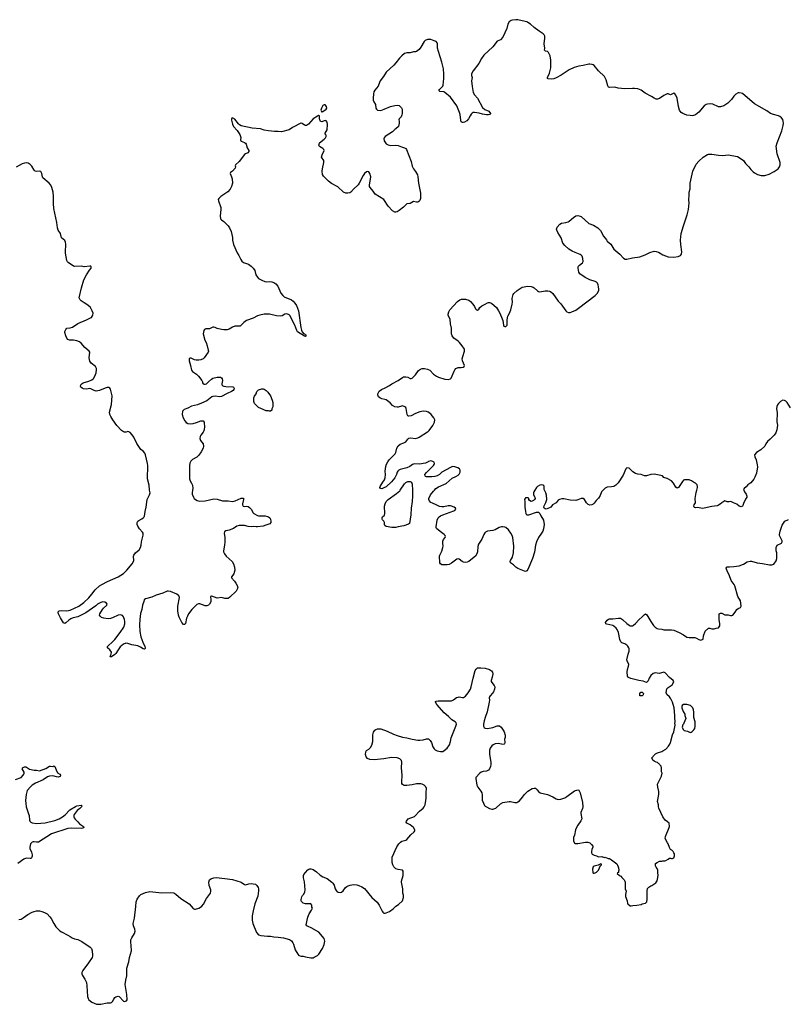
# Model space of a CAD drawing. Header units: inches. Extents: x 1793664 to 1898134, y 335751 to 468181.
# Tile 30 of 33: x 1842503 to 1856595, y 440569 to 458631. Entities that reach past the tile are written whole.
import ezdxf

# ---------------------------------------------------------------- set-up
doc = ezdxf.new("R2010")
doc.units = ezdxf.units.IN
doc.header["$MEASUREMENT"] = 0
for name, color, linetype in [('B8444', 7, 'Continuous'), ('B8445', 7, 'Continuous'), ('B8454', 7, 'Continuous'), ('B8455', 7, 'Continuous')]:
    doc.layers.add(name, color=color, linetype=linetype)

msp = doc.modelspace()

# ---------------------------------------------------------------- linework, layer by layer
at = {"layer": 'B8444', "color": 6, "elevation": 400}
for points in [[(1845676, 450000), (1845669, 449950), (1845670, 449930), (1845692, 449872), (1845707, 449850), (1845729, 449829), (1845763, 449810), (1845810, 449798), (1845910, 449806), (1846070, 449843), (1846130, 449835), (1846226, 449806), (1846330, 449804), (1846410, 449795), (1846456, 449804), (1846570, 449853), (1846610, 449851), (1846612, 449830), (1846591, 449750), (1846591, 449730), (1846605, 449710), (1846630, 449701), (1846670, 449706), (1846698, 449698), (1846724, 449684), (1846753, 449653), (1846790, 449583), (1846803, 449570), (1846870, 449534), (1846890, 449529), (1847010, 449528), (1847050, 449520), (1847070, 449510), (1847093, 449493), (1847106, 449470), (1847116, 449430), (1847114, 449410), (1847095, 449385), (1847023, 449357), (1846970, 449343), (1846866, 449326), (1846845, 449325), (1846790, 449333), (1846750, 449330), (1846695, 449335), (1846628, 449352), (1846530, 449355), (1846490, 449341), (1846430, 449299), (1846350, 449267), (1846286, 449254), (1846264, 449236), (1846256, 449210), (1846268, 449132), (1846268, 449052), (1846262, 448990), (1846245, 448890), (1846245, 448870), (1846261, 448830), (1846292, 448790), (1846402, 448690), (1846430, 448648), (1846446, 448590), (1846451, 448530), (1846432, 448468), (1846390, 448410), (1846390, 448390), (1846449, 448329), (1846473, 448293), (1846498, 448250), (1846507, 448210), (1846492, 448170), (1846476, 448150), (1846364, 448036), (1846330, 448015), (1846310, 448011), (1846270, 448015), (1846210, 448030), (1846130, 448022), (1846077, 448037), (1846030, 448059), (1846022, 448058), (1846008, 448050), (1846015, 447990), (1846010, 447950), (1845990, 447910), (1845969, 447890), (1845941, 447879), (1845910, 447878), (1845810, 447916), (1845786, 447914), (1845758, 447902), (1845663, 447810), (1845600, 447730), (1845581, 447690), (1845568, 447650), (1845550, 447553), (1845530, 447534), (1845510, 447537), (1845480, 447570), (1845432, 447670), (1845421, 447710), (1845408, 447790), (1845408, 447870), (1845437, 448030), (1845432, 448050), (1845423, 448063), (1845390, 448090), (1845270, 448143), (1845230, 448150), (1845212, 448148), (1845130, 448110), (1845010, 448074), (1844930, 448035), (1844810, 448006), (1844790, 447989), (1844780, 447960), (1844760, 447890), (1844747, 447810), (1844724, 447736), (1844706, 447630), (1844702, 447530), (1844712, 447410), (1844730, 447310), (1844765, 447210), (1844802, 447130), (1844807, 447110), (1844805, 447095), (1844794, 447086), (1844770, 447089), (1844719, 447119), (1844670, 447142), (1844564, 447164), (1844490, 447187), (1844450, 447191), (1844410, 447173), (1844350, 447124), (1844309, 447071), (1844270, 447006), (1844250, 446984), (1844190, 446945), (1844170, 446942), (1844162, 446950), (1844169, 446970), (1844184, 446990), (1844186, 447030), (1844157, 447070), (1844115, 447110), (1844118, 447130), (1844131, 447150), (1844201, 447210), (1844250, 447263), (1844351, 447390), (1844414, 447486), (1844435, 447550), (1844434, 447594), (1844429, 447630), (1844418, 447658), (1844410, 447676), (1844390, 447699), (1844370, 447709), (1844350, 447713), (1844313, 447707), (1844210, 447661), (1844170, 447648), (1844130, 447642), (1844050, 447650), (1844006, 447666), (1843978, 447690), (1843970, 447706), (1843975, 447730), (1844021, 447810), (1844043, 447837), (1844102, 447890), (1844109, 447910), (1844098, 447930), (1844065, 447944), (1844030, 447950), (1843990, 447942), (1843931, 447910), (1843899, 447881), (1843718, 447750), (1843570, 447675), (1843484, 447656), (1843440, 447640), (1843403, 447617), (1843350, 447566), (1843330, 447557), (1843310, 447569), (1843250, 447658), (1843217, 447730), (1843211, 447750), (1843212, 447770), (1843230, 447788), (1843265, 447795), (1843368, 447788), (1843430, 447797), (1843587, 447873), (1843678, 447942), (1843770, 448026), (1843830, 448090), (1843890, 448170), (1843970, 448244), (1844010, 448271), (1844115, 448325), (1844310, 448408), (1844410, 448473), (1844473, 448530), (1844570, 448650), (1844591, 448689), (1844596, 448710), (1844590, 448790), (1844597, 448810), (1844628, 448850), (1844697, 448903), (1844724, 448950), (1844733, 448990), (1844739, 449050), (1844770, 449178), (1844770, 449210), (1844760, 449230), (1844704, 449290), (1844670, 449341), (1844660, 449370), (1844662, 449410), (1844674, 449430), (1844690, 449445), (1844746, 449474), (1844770, 449492), (1844786, 449510), (1844794, 449526), (1844805, 449610), (1844826, 449690), (1844843, 449830), (1844885, 449915), (1844896, 449950), (1844889, 450000)], [(1849714, 450000), (1849717, 449890), (1849710, 449790), (1849692, 449670), (1849685, 449550), (1849658, 449390), (1849643, 449377), (1849554, 449346), (1849450, 449327), (1849410, 449318), (1849336, 449316), (1849230, 449335), (1849208, 449350), (1849198, 449370), (1849198, 449410), (1849188, 449430), (1849166, 449454), (1849158, 449470), (1849158, 449490), (1849166, 449510), (1849198, 449542), (1849209, 449571), (1849203, 449710), (1849210, 449750), (1849232, 449790), (1849267, 449830), (1849421, 449939), (1849481, 449990), (1849488, 450000)], [(1842490, 442124), (1842530, 442131), (1842570, 442154), (1842650, 442216), (1842730, 442258), (1842770, 442273), (1842810, 442281), (1842870, 442281), (1842910, 442274), (1842956, 442256), (1843008, 442228), (1843056, 442176), (1843082, 442142), (1843130, 442050), (1843170, 441990), (1843239, 441919), (1843270, 441898), (1843390, 441840), (1843430, 441810), (1843467, 441790), (1843510, 441772), (1843570, 441755), (1843643, 441723), (1843800, 441620), (1843821, 441590), (1843832, 441552), (1843842, 441470), (1843840, 441450), (1843831, 441429), (1843766, 441330), (1843661, 441190), (1843644, 441150), (1843644, 441130), (1843658, 441098), (1843700, 441030), (1843728, 440968), (1843738, 440910), (1843749, 440710), (1843758, 440678), (1843774, 440654), (1843830, 440609), (1843912, 440572), (1843991, 440569), (1844110, 440599), (1844170, 440597), (1844190, 440603), (1844210, 440623), (1844230, 440663), (1844250, 440691), (1844270, 440707), (1844310, 440716), (1844331, 440711), (1844410, 440626), (1844430, 440621), (1844466, 440630), (1844478, 440650), (1844473, 440750), (1844439, 440930), (1844450, 441010), (1844468, 441090), (1844473, 441230), (1844504, 441350), (1844517, 441430), (1844553, 441550), (1844552, 441648), (1844542, 441710), (1844545, 441750), (1844562, 441790), (1844612, 441868), (1844622, 441910), (1844616, 441950), (1844591, 442011), (1844587, 442050), (1844609, 442151), (1844637, 442363), (1844643, 442450), (1844660, 442500), (1844700, 442560), (1844730, 442584), (1844810, 442623), (1844890, 442641), (1845110, 442614), (1845270, 442618), (1845332, 442612), (1845372, 442592), (1845464, 442510), (1845612, 442410), (1845690, 442325), (1845710, 442314), (1845730, 442312), (1845790, 442330), (1845825, 442350), (1845850, 442370), (1845875, 442405), (1845934, 442510), (1846004, 442610), (1846015, 442645), (1846014, 442670), (1845982, 442750), (1845976, 442810), (1845990, 442850), (1846010, 442869), (1846030, 442879), (1846070, 442890), (1846110, 442893), (1846270, 442878), (1846410, 442856), (1846567, 442810), (1846630, 442766), (1846650, 442759), (1846710, 442778), (1846750, 442783), (1846790, 442782), (1846831, 442771), (1846858, 442750), (1846879, 442710), (1846888, 442688), (1846890, 442650), (1846875, 442550), (1846823, 442410), (1846790, 442282), (1846774, 442190), (1846770, 442110), (1846784, 442050), (1846850, 441887), (1846890, 441846), (1846930, 441831), (1847050, 441819), (1847110, 441822), (1847168, 441808), (1847250, 441801), (1847346, 441786), (1847456, 441756), (1847492, 441732), (1847518, 441698), (1847530, 441670), (1847558, 441570), (1847610, 441487), (1847630, 441463), (1847670, 441451), (1847710, 441451), (1847750, 441437), (1847850, 441421), (1847890, 441424), (1847910, 441431), (1847970, 441467), (1847993, 441490), (1848064, 441590), (1848094, 441666), (1848103, 441730), (1848101, 441750), (1848090, 441775), (1847992, 441892), (1847854, 441974), (1847796, 441996), (1847775, 442010), (1847765, 442030), (1847793, 442170), (1847817, 442230), (1847863, 442297), (1847878, 442330), (1847868, 442352), (1847868, 442390), (1847846, 442410), (1847750, 442413), (1847707, 442427), (1847677, 442457), (1847669, 442470), (1847669, 442490), (1847682, 442538), (1847696, 442564), (1847718, 442590), (1847738, 442630), (1847745, 442670), (1847730, 442818), (1847713, 442890), (1847714, 442930), (1847722, 442950), (1847750, 442990), (1847790, 443037), (1847810, 443050), (1847830, 443055), (1847850, 443054), (1847890, 443039), (1847950, 443000), (1848021, 442941), (1848071, 442910), (1848150, 442874), (1848232, 442812), (1848253, 442790), (1848276, 442756), (1848295, 442690), (1848310, 442657), (1848330, 442635), (1848350, 442625), (1848390, 442621), (1848412, 442628), (1848439, 442650), (1848485, 442710), (1848508, 442730), (1848535, 442745), (1848570, 442756), (1848630, 442765), (1848690, 442760), (1848729, 442749), (1848785, 442725), (1848832, 442692), (1848968, 442530), (1849065, 442445), (1849102, 442390), (1849156, 442276), (1849170, 442257), (1849190, 442243), (1849210, 442241), (1849230, 442246), (1849290, 442271), (1849358, 442322), (1849410, 442368), (1849458, 442402), (1849529, 442470), (1849548, 442530), (1849547, 442570), (1849536, 442610), (1849536, 442690), (1849512, 442810), (1849512, 442830), (1849541, 442930), (1849544, 443010), (1849530, 443029), (1849450, 443041), (1849410, 443055), (1849372, 443090), (1849352, 443130), (1849342, 443170), (1849338, 443230), (1849341, 443270), (1849425, 443455), (1849465, 443515), (1849496, 443544), (1849521, 443559), (1849590, 443580), (1849608, 443592), (1849683, 443677), (1849742, 443730), (1849755, 443750), (1849755, 443770), (1849734, 443810), (1849670, 443864), (1849650, 443876), (1849609, 443890), (1849599, 443910), (1849604, 443930), (1849634, 443970), (1849750, 444016), (1849841, 444110), (1849910, 444168), (1849929, 444191), (1849946, 444230), (1849960, 444310), (1849965, 444350), (1849963, 444457), (1849970, 444530), (1849957, 444557), (1849930, 444587), (1849890, 444610), (1849870, 444613), (1849790, 444612), (1849710, 444596), (1849610, 444582), (1849564, 444584), (1849548, 444588), (1849530, 444601), (1849521, 444621), (1849518, 444650), (1849524, 444770), (1849513, 444910), (1849519, 445010), (1849510, 445042), (1849481, 445070), (1849430, 445090), (1849330, 445096), (1849189, 445071), (1849010, 445056), (1848930, 445061), (1848890, 445079), (1848862, 445110), (1848851, 445150), (1848858, 445202), (1848872, 445228), (1848910, 445250), (1848942, 445278), (1848970, 445322), (1848986, 445390), (1848985, 445510), (1849001, 445559), (1849025, 445595), (1849040, 445610), (1849070, 445624), (1849090, 445625), (1849130, 445620), (1849250, 445582), (1849364, 445524), (1849430, 445500), (1849530, 445472), (1849610, 445459), (1849710, 445432), (1849810, 445416), (1849850, 445415), (1849910, 445423), (1849970, 445439), (1850000, 445439)], [(1842429, 444690), (1842528, 444732), (1842567, 444770), (1842579, 444790), (1842585, 444810), (1842585, 444830), (1842548, 444890), (1842560, 444910), (1842570, 444916), (1842590, 444923), (1842617, 444923), (1842630, 444920), (1842684, 444884), (1842770, 444864), (1842810, 444863), (1842870, 444852), (1842985, 444895), (1843050, 444935), (1843070, 444940), (1843110, 444931), (1843130, 444944), (1843150, 444933), (1843171, 444870), (1843197, 444817), (1843240, 444790), (1843253, 444770), (1843244, 444750), (1843210, 444737), (1843179, 444739), (1843110, 444758), (1843050, 444753), (1843017, 444743), (1842936, 444684), (1842796, 444624), (1842730, 444586), (1842699, 444561), (1842642, 444490), (1842621, 444419), (1842613, 444310), (1842617, 444250), (1842625, 444190), (1842666, 444066), (1842675, 444030), (1842686, 443946), (1842690, 443930), (1842699, 443919), (1842709, 443909), (1842730, 443901), (1842810, 443887), (1842970, 443899), (1843150, 443940), (1843230, 443973), (1843290, 444007), (1843337, 444043), (1843426, 444134), (1843530, 444200), (1843550, 444210), (1843630, 444222), (1843645, 444210), (1843636, 444190), (1843610, 444160), (1843558, 444122), (1843538, 444102), (1843504, 444050), (1843496, 444030), (1843495, 444010), (1843502, 443990), (1843523, 443963), (1843570, 443919), (1843602, 443882), (1843673, 443830), (1843681, 443810), (1843661, 443799), (1843630, 443795), (1843457, 443803), (1843390, 443797), (1843090, 443694), (1842850, 443543), (1842810, 443541), (1842768, 443552), (1842750, 443552), (1842730, 443544), (1842704, 443510), (1842688, 443450), (1842689, 443429), (1842718, 443358), (1842730, 443310), (1842732, 443288), (1842722, 443258), (1842710, 443246), (1842697, 443243), (1842630, 443248), (1842590, 443238), (1842577, 443230), (1842469, 443151)]]:
    msp.add_lwpolyline(points, dxfattribs=at)
at = {"layer": 'B8445', "color": 6, "elevation": 400}
for points in [[(1850000, 458268), (1849990, 458268), (1849949, 458251), (1849929, 458230), (1849870, 458124), (1849836, 458084), (1849790, 458050), (1849770, 458042), (1849730, 458040), (1849670, 458023), (1849610, 458025), (1849570, 458008), (1849517, 457970), (1849473, 457927), (1849410, 457841), (1849370, 457796), (1849231, 457669), (1849183, 457590), (1849120, 457510), (1849089, 457430), (1849085, 457410), (1849020, 457340), (1849007, 457310), (1848998, 457270), (1848990, 457190), (1848995, 457155), (1849006, 457126), (1849038, 457078), (1849044, 457010), (1849051, 456990), (1849071, 456970), (1849132, 456968), (1849193, 456987), (1849310, 457036), (1849390, 457057), (1849430, 457062), (1849470, 457054), (1849490, 457041), (1849514, 457014), (1849523, 456990), (1849523, 456910), (1849517, 456883), (1849505, 456850), (1849472, 456810), (1849465, 456795), (1849471, 456770), (1849471, 456730), (1849458, 456670), (1849411, 456629), (1849390, 456618), (1849350, 456575), (1849211, 456489), (1849195, 456465), (1849191, 456450), (1849195, 456410), (1849230, 456354), (1849270, 456333), (1849310, 456324), (1849408, 456328), (1849450, 456322), (1849510, 456299), (1849570, 456283), (1849590, 456270), (1849607, 456250), (1849689, 456030), (1849707, 455947), (1849734, 455894), (1849769, 455849), (1849807, 455787), (1849815, 455750), (1849826, 455630), (1849862, 455450), (1849860, 455350), (1849847, 455313), (1849830, 455293), (1849810, 455286), (1849790, 455285), (1849730, 455293), (1849670, 455258), (1849610, 455253), (1849550, 455190), (1849468, 455130), (1849430, 455108), (1849410, 455102), (1849390, 455103), (1849350, 455122), (1849270, 455210), (1849190, 455330), (1849030, 455430), (1848990, 455486), (1848936, 455550), (1848927, 455570), (1848922, 455602), (1848940, 455670), (1848947, 455750), (1848932, 455812), (1848910, 455840), (1848890, 455844), (1848870, 455837), (1848835, 455810), (1848806, 455770), (1848738, 455630), (1848718, 455602), (1848630, 455524), (1848582, 455470), (1848563, 455457), (1848530, 455447), (1848490, 455449), (1848448, 455468), (1848342, 455562), (1848228, 455628), (1848172, 455670), (1848080, 455760), (1848064, 455790), (1848058, 455850), (1848064, 455896), (1848089, 456009), (1848089, 456030), (1848086, 456050), (1848041, 456110), (1848053, 456150), (1848092, 456232), (1848089, 456250), (1848069, 456270), (1848007, 456307), (1847996, 456330), (1847999, 456350), (1848009, 456370), (1848090, 456439), (1848115, 456465), (1848130, 456490), (1848129, 456510), (1848112, 456530), (1848110, 456550), (1848150, 456610), (1848156, 456710), (1848150, 456750), (1848130, 456774), (1848110, 456781), (1848090, 456777), (1848050, 456759), (1848026, 456766), (1848009, 456810), (1848006, 456870), (1847990, 456874), (1847970, 456864), (1847889, 456811), (1847803, 456717), (1847770, 456693), (1847750, 456689), (1847730, 456697), (1847690, 456726), (1847672, 456732), (1847662, 456730), (1847510, 456651), (1847450, 456608), (1847310, 456576), (1847250, 456581), (1847183, 456577), (1847070, 456591), (1846990, 456605), (1846927, 456627), (1846770, 456640), (1846570, 456684), (1846540, 456700), (1846519, 456719), (1846450, 456804), (1846410, 456829), (1846398, 456822), (1846391, 456809), (1846391, 456789), (1846410, 456716), (1846431, 456670), (1846498, 456598), (1846543, 456523), (1846562, 456470), (1846556, 456430), (1846560, 456410), (1846570, 456401), (1846630, 456378), (1846650, 456364), (1846659, 456350), (1846679, 456279), (1846709, 456230), (1846708, 456210), (1846693, 456190), (1846650, 456173), (1846630, 456155), (1846530, 456028), (1846463, 455970), (1846457, 455950), (1846468, 455930), (1846461, 455910), (1846410, 455851), (1846372, 455828), (1846366, 455810), (1846391, 455751), (1846403, 455710), (1846407, 455630), (1846392, 455568), (1846370, 455521), (1846327, 455473), (1846198, 455390), (1846159, 455350), (1846149, 455331), (1846150, 455310), (1846194, 455186), (1846195, 455150), (1846183, 455030), (1846190, 454978), (1846210, 454957), (1846252, 454932), (1846330, 454848), (1846356, 454810), (1846384, 454744), (1846399, 454690), (1846407, 454633), (1846407, 454587), (1846431, 454510), (1846496, 454356), (1846526, 454306), (1846562, 454230), (1846581, 454201), (1846614, 454174), (1846705, 454145), (1846752, 454112), (1846790, 454070), (1846818, 454030), (1846839, 453950), (1846866, 453906), (1846890, 453885), (1846950, 453850), (1847001, 453830), (1847030, 453823), (1847090, 453826), (1847130, 453823), (1847168, 453808), (1847206, 453786), (1847240, 453740), (1847297, 453617), (1847333, 453570), (1847359, 453550), (1847495, 453490), (1847522, 453470), (1847556, 453430), (1847582, 453390), (1847619, 453290), (1847663, 452983), (1847674, 452934), (1847687, 452907), (1847716, 452876), (1847730, 452871), (1847751, 452850), (1847762, 452830), (1847750, 452818), (1847730, 452824), (1847606, 452906), (1847588, 452930), (1847553, 453030), (1847522, 453082), (1847470, 453198), (1847450, 453219), (1847410, 453233), (1847370, 453230), (1847319, 453201), (1847286, 453194), (1847219, 453199), (1847092, 453228), (1846990, 453227), (1846910, 453213), (1846870, 453198), (1846787, 453153), (1846668, 453110), (1846621, 453079), (1846550, 453012), (1846530, 453006), (1846471, 453011), (1846450, 453008), (1846410, 452992), (1846350, 452954), (1846310, 452942), (1846250, 452940), (1846210, 452946), (1846130, 452966), (1846090, 452987), (1846070, 452991), (1846050, 452988), (1845990, 452963), (1845921, 452959), (1845895, 452950), (1845883, 452930), (1845874, 452870), (1845902, 452750), (1845925, 452710), (1845946, 452650), (1845966, 452570), (1845967, 452550), (1845961, 452530), (1845891, 452429), (1845870, 452409), (1845830, 452390), (1845790, 452383), (1845745, 452385), (1845714, 452394), (1845650, 452422), (1845636, 452424), (1845630, 452424), (1845614, 452410), (1845616, 452370), (1845641, 452290), (1845659, 452199), (1845678, 452178), (1845750, 452130), (1845788, 452090), (1845847, 452010), (1845859, 451990), (1845861, 451970), (1845872, 451950), (1845890, 451943), (1845910, 451945), (1845930, 451954), (1845970, 451985), (1846022, 452038), (1846050, 452055), (1846130, 452075), (1846190, 452073), (1846210, 452062), (1846223, 452043), (1846224, 452010), (1846212, 451950), (1846217, 451930), (1846230, 451916), (1846250, 451906), (1846290, 451900), (1846414, 451894), (1846427, 451887), (1846436, 451876), (1846439, 451870), (1846436, 451850), (1846420, 451830), (1846392, 451810), (1846310, 451776), (1846210, 451720), (1846170, 451712), (1846090, 451725), (1846050, 451719), (1846029, 451710), (1845938, 451642), (1845844, 451596), (1845770, 451567), (1845660, 451540), (1845590, 451504), (1845522, 451478), (1845508, 451470), (1845494, 451450), (1845489, 451390), (1845505, 451330), (1845533, 451273), (1845562, 451242), (1845590, 451226), (1845630, 451220), (1845690, 451226), (1845750, 451240), (1845830, 451270), (1845850, 451274), (1845874, 451270), (1845888, 451250), (1845892, 451232), (1845894, 451170), (1845890, 451110), (1845885, 451090), (1845874, 451066), (1845828, 451010), (1845816, 450984), (1845811, 450950), (1845814, 450930), (1845824, 450910), (1845871, 450850), (1845879, 450810), (1845871, 450770), (1845836, 450704), (1845795, 450645), (1845753, 450607), (1845677, 450563), (1845645, 450535), (1845627, 450493), (1845619, 450450), (1845619, 450210), (1845630, 450171), (1845660, 450130), (1845676, 450090), (1845681, 450030), (1845676, 450000)], [(1844889, 450000), (1844878, 450090), (1844851, 450210), (1844854, 450450), (1844850, 450490), (1844812, 450650), (1844799, 450679), (1844776, 450710), (1844728, 450748), (1844701, 450781), (1844655, 450855), (1844600, 450970), (1844570, 451016), (1844530, 451057), (1844510, 451070), (1844490, 451074), (1844456, 451064), (1844430, 451062), (1844410, 451068), (1844370, 451095), (1844285, 451185), (1844212, 451290), (1844178, 451350), (1844160, 451390), (1844155, 451430), (1844188, 451570), (1844199, 451730), (1844171, 451851), (1844160, 451870), (1844141, 451881), (1844110, 451882), (1844070, 451871), (1843970, 451830), (1843910, 451819), (1843868, 451828), (1843810, 451859), (1843790, 451863), (1843730, 451853), (1843677, 451857), (1843649, 451869), (1843625, 451890), (1843619, 451910), (1843624, 451930), (1843650, 451958), (1843670, 451970), (1843770, 451999), (1843830, 452026), (1843859, 452050), (1843883, 452090), (1843907, 452150), (1843916, 452210), (1843912, 452232), (1843893, 452270), (1843813, 452330), (1843789, 452369), (1843780, 452430), (1843792, 452530), (1843781, 452550), (1843697, 452617), (1843630, 452695), (1843600, 452720), (1843550, 452738), (1843490, 452750), (1843415, 452755), (1843387, 452767), (1843368, 452788), (1843349, 452829), (1843333, 452890), (1843333, 452910), (1843348, 452950), (1843369, 452971), (1843430, 452981), (1843470, 452993), (1843570, 453059), (1843730, 453123), (1843801, 453159), (1843819, 453170), (1843842, 453198), (1843848, 453212), (1843850, 453250), (1843836, 453290), (1843801, 453350), (1843755, 453395), (1843690, 453438), (1843631, 453471), (1843611, 453491), (1843598, 453530), (1843641, 453710), (1843684, 453856), (1843727, 453953), (1843782, 454038), (1843813, 454070), (1843816, 454096), (1843809, 454109), (1843789, 454109), (1843690, 454096), (1843647, 454107), (1843510, 454103), (1843490, 454110), (1843394, 454174), (1843381, 454190), (1843370, 454215), (1843342, 454350), (1843342, 454410), (1843352, 454472), (1843352, 454512), (1843346, 454550), (1843330, 454579), (1843274, 454630), (1843250, 454710), (1843211, 454771), (1843196, 454810), (1843188, 454910), (1843131, 455170), (1843122, 455258), (1843126, 455390), (1843115, 455470), (1843092, 455552), (1843073, 455593), (1843047, 455630), (1842927, 455730), (1842920, 455750), (1842911, 455811), (1842890, 455849), (1842870, 455853), (1842810, 455844), (1842790, 455852), (1842770, 455869), (1842724, 455944), (1842695, 455975), (1842657, 455997), (1842630, 456003), (1842590, 455998), (1842550, 455985), (1842437, 455923)], [(1850000, 451434), (1849970, 451446), (1849910, 451449), (1849850, 451438), (1849770, 451408), (1849690, 451367), (1849650, 451357), (1849641, 451361), (1849630, 451367), (1849619, 451390), (1849597, 451497), (1849590, 451515), (1849576, 451530), (1849530, 451545), (1849510, 451543), (1849450, 451521), (1849430, 451521), (1849390, 451532), (1849350, 451556), (1849304, 451604), (1849230, 451656), (1849205, 451665), (1849150, 451674), (1849112, 451692), (1849093, 451710), (1849081, 451730), (1849077, 451750), (1849080, 451770), (1849088, 451792), (1849103, 451817), (1849145, 451850), (1849210, 451877), (1849290, 451922), (1849333, 451950), (1849450, 452014), (1849530, 452069), (1849550, 452077), (1849590, 452081), (1849630, 452076), (1849672, 452052), (1849690, 452049), (1849710, 452058), (1849770, 452118), (1849826, 452194), (1849861, 452219), (1849890, 452230), (1849935, 452235), (1849990, 452223), (1850000, 452217)], [(1850000, 450522), (1849950, 450498), (1849910, 450488), (1849850, 450480), (1849750, 450485), (1849713, 450470), (1849665, 450435), (1849610, 450409), (1849490, 450382), (1849464, 450370), (1849443, 450350), (1849432, 450330), (1849419, 450290), (1849391, 450229), (1849330, 450155), (1849230, 450061), (1849190, 450041), (1849150, 450028), (1849125, 450030), (1849115, 450050), (1849119, 450070), (1849169, 450150), (1849199, 450190), (1849213, 450227), (1849220, 450290), (1849215, 450350), (1849218, 450390), (1849225, 450435), (1849240, 450480), (1849259, 450521), (1849283, 450557), (1849396, 450670), (1849410, 450690), (1849426, 450770), (1849449, 450811), (1849490, 450843), (1849558, 450870), (1849590, 450890), (1849630, 450939), (1849650, 450956), (1849678, 450962), (1849770, 450950), (1849810, 450959), (1849834, 450970), (1849990, 451070), (1850000, 451078)], [(1850000, 450246), (1849970, 450247), (1849953, 450253), (1849944, 450264), (1849943, 450290), (1849970, 450327), (1850000, 450355)], [(1849488, 450000), (1849570, 450119), (1849590, 450142), (1849630, 450162), (1849670, 450162), (1849694, 450150), (1849710, 450110), (1849714, 450000)]]:
    msp.add_lwpolyline(points, dxfattribs=at)
for points in [[(1848110, 457069), (1848090, 457069), (1848070, 457059), (1848041, 457010), (1848031, 456971), (1848037, 456957), (1848050, 456934), (1848056, 456944), (1848070, 456946), (1848129, 456990), (1848139, 457010), (1848137, 457037)], [(1847090, 451449), (1847070, 451455), (1847025, 451455), (1846930, 451496), (1846890, 451519), (1846830, 451569), (1846816, 451590), (1846806, 451610), (1846803, 451630), (1846804, 451696), (1846814, 451726), (1846842, 451770), (1846857, 451810), (1846890, 451843), (1846950, 451859), (1846970, 451859), (1846991, 451851), (1847030, 451826), (1847059, 451799), (1847106, 451730), (1847141, 451650), (1847151, 451610), (1847151, 451530), (1847132, 451490), (1847131, 451470), (1847110, 451449)]]:
    msp.add_lwpolyline(points, close=True, dxfattribs=at)
at = {"layer": 'B8454', "color": 6, "elevation": 400}
for points in [[(1851960, 450000), (1851940, 449970), (1851933, 449950), (1851934, 449914), (1851961, 449870), (1851963, 449850), (1851955, 449830), (1851936, 449810), (1851910, 449796), (1851890, 449793), (1851859, 449810), (1851849, 449830), (1851849, 449849), (1851837, 449857), (1851810, 449861), (1851790, 449857), (1851781, 449850), (1851768, 449830), (1851776, 449790), (1851778, 449690), (1851787, 449607), (1851794, 449570), (1851800, 449560), (1851811, 449551), (1851850, 449551), (1851990, 449596), (1852018, 449598), (1852030, 449594), (1852051, 449571), (1852067, 449530), (1852120, 449450), (1852130, 449370), (1852119, 449290), (1852105, 449250), (1852085, 449210), (1852027, 449130), (1851989, 449050), (1851975, 448990), (1851956, 448864), (1851919, 448750), (1851833, 448547), (1851810, 448518), (1851790, 448510), (1851770, 448512), (1851650, 448561), (1851610, 448588), (1851570, 448628), (1851513, 448670), (1851510, 448690), (1851516, 448710), (1851550, 448770), (1851571, 448850), (1851573, 448973), (1851558, 449130), (1851545, 449170), (1851522, 449210), (1851477, 449270), (1851430, 449315), (1851410, 449324), (1851370, 449330), (1851350, 449330), (1851304, 449316), (1851230, 449275), (1851190, 449259), (1851090, 449247), (1851053, 449230), (1851041, 449219), (1851021, 449190), (1850990, 449104), (1850935, 449030), (1850925, 449010), (1850915, 448970), (1850909, 448870), (1850896, 448830), (1850869, 448791), (1850846, 448770), (1850747, 448693), (1850720, 448680), (1850690, 448673), (1850650, 448679), (1850629, 448689), (1850570, 448734), (1850550, 448739), (1850530, 448735), (1850430, 448659), (1850390, 448637), (1850350, 448631), (1850252, 448632), (1850228, 448648), (1850219, 448670), (1850212, 448790), (1850214, 448810), (1850250, 448879), (1850274, 448950), (1850276, 448976), (1850270, 449030), (1850272, 449068), (1850284, 449096), (1850315, 449130), (1850322, 449150), (1850314, 449170), (1850293, 449190), (1850220, 449240), (1850155, 449295), (1850149, 449310), (1850149, 449329), (1850168, 449450), (1850185, 449490), (1850202, 449510), (1850230, 449532), (1850270, 449550), (1850476, 449624), (1850489, 449630), (1850509, 449650), (1850505, 449670), (1850479, 449690), (1850433, 449710), (1850410, 449715), (1850370, 449714), (1850290, 449692), (1850250, 449693), (1850210, 449701), (1850150, 449734), (1850080, 449760), (1850050, 449777), (1850019, 449810), (1850013, 449830), (1850014, 449850), (1850047, 449913), (1850099, 449981), (1850116, 450000)], [(1853215, 450000), (1853185, 449970), (1853157, 449903), (1853127, 449853), (1853087, 449813), (1853050, 449764), (1853030, 449746), (1853006, 449734), (1852970, 449727), (1852939, 449739), (1852911, 449770), (1852872, 449832), (1852847, 449847), (1852830, 449850), (1852810, 449846), (1852750, 449821), (1852710, 449814), (1852610, 449816), (1852490, 449841), (1852458, 449842), (1852411, 449829), (1852390, 449815), (1852351, 449769), (1852287, 449733), (1852251, 449689), (1852230, 449675), (1852170, 449655), (1852150, 449658), (1852129, 449669), (1852124, 449690), (1852130, 449712), (1852164, 449776), (1852177, 449810), (1852181, 449830), (1852175, 449910), (1852163, 449950), (1852135, 450000)], [(1855795, 450000), (1855806, 449970), (1855838, 449930), (1855852, 449890), (1855852, 449870), (1855830, 449838), (1855790, 449758), (1855779, 449721), (1855770, 449709), (1855750, 449694), (1855710, 449706), (1855670, 449743), (1855607, 449767), (1855570, 449789), (1855550, 449795), (1855530, 449789), (1855490, 449789), (1855450, 449806), (1855390, 449769), (1855359, 449741), (1855334, 449726), (1855304, 449716), (1855210, 449702), (1855071, 449669), (1855030, 449663), (1854950, 449680), (1854910, 449678), (1854890, 449683), (1854883, 449690), (1854879, 449710), (1854887, 449733), (1854912, 449770), (1854906, 449850), (1854924, 449956), (1854935, 450000)], [(1850000, 445439), (1850010, 445439), (1850039, 445410), (1850060, 445370), (1850090, 445290), (1850110, 445258), (1850130, 445237), (1850170, 445216), (1850230, 445204), (1850270, 445209), (1850298, 445222), (1850350, 445270), (1850393, 445330), (1850411, 445389), (1850424, 445456), (1850512, 445670), (1850520, 445710), (1850515, 445730), (1850497, 445750), (1850436, 445790), (1850375, 445850), (1850297, 445917), (1850161, 446070), (1850135, 446110), (1850139, 446121), (1850150, 446130), (1850183, 446137), (1850270, 446134), (1850430, 446139), (1850467, 446153), (1850525, 446195), (1850550, 446205), (1850570, 446209), (1850630, 446198), (1850650, 446198), (1850670, 446207), (1850690, 446224), (1850738, 446282), (1850778, 446350), (1850793, 446390), (1850825, 446550), (1850866, 446694), (1850881, 446719), (1850910, 446740), (1850970, 446742), (1851050, 446733), (1851129, 446709), (1851166, 446686), (1851182, 446662), (1851187, 446630), (1851179, 446570), (1851160, 446510), (1851159, 446490), (1851168, 446470), (1851215, 446415), (1851224, 446390), (1851220, 446350), (1851201, 446299), (1851185, 446275), (1851138, 446230), (1851125, 446210), (1851120, 446190), (1851126, 446146), (1851122, 446110), (1851086, 445934), (1851047, 445830), (1851030, 445769), (1851017, 445710), (1851019, 445670), (1851030, 445648), (1851050, 445633), (1851089, 445629), (1851190, 445647), (1851270, 445675), (1851290, 445679), (1851310, 445676), (1851341, 445650), (1851379, 445599), (1851394, 445570), (1851414, 445506), (1851414, 445466), (1851405, 445430), (1851411, 445370), (1851405, 445350), (1851397, 445343), (1851370, 445334), (1851293, 445353), (1851230, 445348), (1851195, 445330), (1851170, 445310), (1851139, 445270), (1851126, 445230), (1851125, 445210), (1851129, 445150), (1851151, 445010), (1851154, 444970), (1851149, 444930), (1851130, 444887), (1851110, 444864), (1851074, 444846), (1851010, 444842), (1850977, 444830), (1850950, 444809), (1850876, 444730), (1850875, 444710), (1850898, 444590), (1850916, 444550), (1850970, 444481), (1850985, 444450), (1850992, 444410), (1850996, 444316), (1851016, 444256), (1851037, 444217), (1851050, 444202), (1851070, 444191), (1851130, 444164), (1851170, 444151), (1851190, 444151), (1851210, 444154), (1851244, 444170), (1851330, 444247), (1851371, 444271), (1851490, 444291), (1851514, 444290), (1851590, 444271), (1851630, 444274), (1851650, 444283), (1851676, 444304), (1851736, 444370), (1851770, 444419), (1851830, 444481), (1851910, 444526), (1851950, 444536), (1851971, 444531), (1852002, 444502), (1852025, 444470), (1852058, 444450), (1852190, 444420), (1852290, 444372), (1852350, 444336), (1852390, 444324), (1852439, 444330), (1852510, 444356), (1852550, 444379), (1852690, 444484), (1852750, 444504), (1852770, 444496), (1852794, 444450), (1852834, 444270), (1852841, 444190), (1852837, 444163), (1852805, 444090), (1852802, 444070), (1852820, 443970), (1852806, 443934), (1852750, 443856), (1852724, 443810), (1852708, 443770), (1852687, 443673), (1852671, 443630), (1852671, 443570), (1852686, 443526), (1852700, 443520), (1852750, 443516), (1852890, 443546), (1852930, 443545), (1852970, 443531), (1853002, 443502), (1853025, 443470), (1853025, 443450), (1853006, 443410), (1852998, 443370), (1852998, 443350), (1853010, 443322), (1853050, 443302), (1853091, 443291), (1853130, 443272), (1853190, 443278), (1853230, 443262), (1853251, 443271), (1853304, 443244), (1853330, 443242), (1853370, 443222), (1853464, 443144), (1853480, 443120), (1853491, 443091), (1853498, 443070), (1853502, 443030), (1853494, 443010), (1853494, 442990), (1853478, 442982), (1853474, 442970), (1853514, 442930), (1853537, 442917), (1853557, 442897), (1853602, 442850), (1853611, 442830), (1853616, 442810), (1853621, 442690), (1853634, 442646), (1853625, 442585), (1853625, 442545), (1853652, 442470), (1853658, 442418), (1853670, 442414), (1853710, 442374), (1853730, 442374), (1853756, 442384), (1853834, 442386), (1853910, 442401), (1853930, 442411), (1853990, 442425), (1854005, 442435), (1854015, 442450), (1854024, 442490), (1854019, 442530), (1854019, 442650), (1854029, 442691), (1854050, 442718), (1854090, 442745), (1854110, 442751), (1854180, 442800), (1854203, 442837), (1854214, 442866), (1854225, 442930), (1854215, 442990), (1854215, 443030), (1854203, 443063), (1854185, 443085), (1854175, 443110), (1854178, 443150), (1854207, 443173), (1854248, 443192), (1854290, 443192), (1854310, 443202), (1854344, 443204), (1854366, 443210), (1854406, 443230), (1854430, 443252), (1854452, 443252), (1854470, 443242), (1854490, 443242), (1854510, 443254), (1854526, 443290), (1854526, 443330), (1854510, 443346), (1854498, 443370), (1854475, 443395), (1854448, 443410), (1854430, 443446), (1854409, 443510), (1854394, 443530), (1854355, 443610), (1854359, 443650), (1854425, 443810), (1854429, 443830), (1854428, 443890), (1854398, 443918), (1854350, 443949), (1854310, 444008), (1854234, 444170), (1854229, 444190), (1854229, 444230), (1854214, 444290), (1854235, 444415), (1854234, 444470), (1854215, 444555), (1854214, 444610), (1854288, 444752), (1854295, 444810), (1854288, 444832), (1854288, 444910), (1854276, 444936), (1854246, 444970), (1854242, 444982), (1854230, 444986), (1854210, 445006), (1854190, 445008), (1854149, 445029), (1854128, 445050), (1854108, 445090), (1854130, 445114), (1854138, 445130), (1854175, 445165), (1854210, 445185), (1854290, 445206), (1854310, 445216), (1854362, 445250), (1854415, 445305), (1854438, 445342), (1854449, 445370), (1854487, 445513), (1854514, 445570), (1854538, 445690), (1854529, 445730), (1854535, 445745), (1854535, 445770), (1854529, 445810), (1854529, 445870), (1854516, 446010), (1854486, 446110), (1854459, 446170), (1854430, 446209), (1854382, 446250), (1854369, 446290), (1854386, 446354), (1854410, 446381), (1854479, 446430), (1854508, 446470), (1854509, 446490), (1854502, 446510), (1854430, 446562), (1854355, 446650), (1854330, 446659), (1854310, 446658), (1854241, 446639), (1854170, 446648), (1854150, 446646), (1854130, 446638), (1854090, 446602), (1854058, 446550), (1854039, 446501), (1854030, 446488), (1854010, 446475), (1853950, 446499), (1853870, 446510), (1853725, 446545), (1853682, 446562), (1853671, 446571), (1853662, 446590), (1853657, 446670), (1853660, 446710), (1853682, 446770), (1853685, 446805), (1853655, 446870), (1853651, 446890), (1853671, 446990), (1853690, 447050), (1853691, 447090), (1853686, 447110), (1853670, 447136), (1853650, 447156), (1853610, 447179), (1853558, 447198), (1853538, 447218), (1853522, 447262), (1853493, 447390), (1853470, 447447), (1853452, 447472), (1853410, 447506), (1853390, 447516), (1853281, 447541), (1853264, 447550), (1853256, 447570), (1853290, 447616), (1853310, 447632), (1853330, 447639), (1853390, 447642), (1853495, 447655), (1853530, 447654), (1853570, 447630), (1853650, 447552), (1853690, 447523), (1853710, 447512), (1853730, 447509), (1853750, 447512), (1853770, 447523), (1853810, 447556), (1853870, 447622), (1853939, 447681), (1853970, 447721), (1853990, 447731), (1854014, 447714), (1854089, 447590), (1854140, 447520), (1854168, 447488), (1854203, 447463), (1854230, 447455), (1854290, 447450), (1854330, 447441), (1854470, 447441), (1854510, 447433), (1854609, 447389), (1854688, 447348), (1854750, 447307), (1854790, 447299), (1854870, 447300), (1854897, 447297), (1854928, 447288), (1854970, 447264), (1855010, 447251), (1855049, 447270), (1855055, 447330), (1855087, 447413), (1855148, 447470), (1855170, 447471), (1855210, 447456), (1855250, 447456), (1855286, 447470), (1855330, 447478), (1855354, 447514), (1855354, 447550), (1855341, 447630), (1855342, 447730), (1855346, 447734), (1855370, 447745), (1855390, 447745), (1855450, 447711), (1855510, 447711), (1855550, 447701), (1855577, 447703), (1855592, 447708), (1855637, 447763), (1855670, 447810), (1855692, 447828), (1855734, 447850), (1855749, 447870), (1855744, 447930), (1855733, 447970), (1855687, 448050), (1855630, 448243), (1855617, 448270), (1855564, 448344), (1855530, 448450), (1855502, 448490), (1855476, 448550), (1855472, 448570), (1855479, 448590), (1855490, 448596), (1855534, 448594), (1855610, 448599), (1855710, 448614), (1855790, 448645), (1855856, 448684), (1855910, 448700), (1855938, 448698), (1856042, 448670), (1856137, 448657), (1856270, 448631), (1856310, 448631), (1856350, 448642), (1856393, 448707), (1856404, 448750), (1856405, 448825), (1856402, 448850), (1856389, 448890), (1856388, 448950), (1856409, 448991), (1856486, 449030), (1856498, 449050), (1856498, 449070), (1856463, 449143), (1856453, 449170), (1856453, 449190), (1856461, 449250), (1856500, 449360), (1856549, 449430), (1856616, 449464)]]:
    msp.add_lwpolyline(points, dxfattribs=at)
for points in [[(1853890, 446226), (1853888, 446230), (1853888, 446270), (1853908, 446292), (1853930, 446292), (1853954, 446270), (1853950, 446246), (1853930, 446228)], [(1854750, 446069), (1854691, 446069), (1854667, 446050), (1854659, 446030), (1854661, 446010), (1854683, 445943), (1854711, 445890), (1854712, 445870), (1854722, 445850), (1854731, 445810), (1854693, 445727), (1854692, 445710), (1854673, 445687), (1854673, 445673), (1854665, 445650), (1854681, 445610), (1854702, 445590), (1854760, 445580), (1854810, 445554), (1854830, 445562), (1854850, 445572), (1854877, 445603), (1854894, 445630), (1854902, 445670), (1854902, 445750), (1854879, 445830), (1854881, 445930), (1854874, 445974), (1854859, 446010), (1854817, 446050)], [(1853170, 443146), (1853120, 443120), (1853050, 443102), (1853031, 443089), (1853018, 443050), (1853022, 442990), (1853033, 442973), (1853050, 442972), (1853070, 442981), (1853090, 442991), (1853129, 443030), (1853167, 443113), (1853186, 443130), (1853182, 443142)]]:
    msp.add_lwpolyline(points, close=True, dxfattribs=at)
at = {"layer": 'B8455', "color": 6, "elevation": 400}
for points in [[(1850000, 452217), (1850030, 452199), (1850101, 452130), (1850155, 452090), (1850190, 452075), (1850310, 452037), (1850368, 452032), (1850410, 452042), (1850425, 452055), (1850478, 452182), (1850492, 452208), (1850512, 452230), (1850550, 452250), (1850610, 452250), (1850642, 452258), (1850665, 452270), (1850670, 452290), (1850634, 452374), (1850628, 452410), (1850637, 452450), (1850670, 452550), (1850671, 452570), (1850666, 452590), (1850629, 452650), (1850579, 452710), (1850550, 452735), (1850470, 452786), (1850440, 452830), (1850429, 452870), (1850429, 452970), (1850412, 453050), (1850408, 453130), (1850371, 453210), (1850371, 453230), (1850379, 453270), (1850401, 453310), (1850540, 453460), (1850585, 453495), (1850616, 453504), (1850650, 453507), (1850690, 453503), (1850750, 453486), (1850782, 453462), (1850823, 453410), (1850850, 453370), (1850870, 453328), (1850890, 453308), (1850910, 453305), (1850930, 453322), (1850952, 453350), (1850990, 453382), (1851050, 453412), (1851090, 453439), (1851110, 453446), (1851130, 453444), (1851164, 453430), (1851254, 453350), (1851295, 453290), (1851317, 453250), (1851361, 453141), (1851370, 453110), (1851382, 453030), (1851391, 453011), (1851410, 453002), (1851430, 453005), (1851453, 453030), (1851451, 453110), (1851459, 453170), (1851464, 453190), (1851494, 453246), (1851517, 453310), (1851542, 453410), (1851548, 453450), (1851543, 453517), (1851564, 453590), (1851577, 453610), (1851637, 453663), (1851690, 453701), (1851730, 453722), (1851830, 453741), (1851890, 453737), (1851930, 453725), (1851950, 453714), (1852010, 453657), (1852030, 453643), (1852050, 453636), (1852150, 453660), (1852198, 453658), (1852230, 453652), (1852250, 453643), (1852290, 453608), (1852386, 453466), (1852436, 453416), (1852530, 453293), (1852550, 453270), (1852577, 453257), (1852610, 453258), (1852641, 453270), (1852710, 453305), (1852762, 453338), (1853068, 453572), (1853105, 453610), (1853130, 453650), (1853133, 453667), (1853136, 453690), (1853130, 453729), (1853121, 453770), (1853110, 453796), (1853094, 453814), (1853070, 453830), (1852970, 453861), (1852883, 453903), (1852788, 453968), (1852770, 453999), (1852755, 454070), (1852754, 454090), (1852760, 454110), (1852777, 454130), (1852835, 454170), (1852846, 454194), (1852842, 454250), (1852827, 454290), (1852812, 454310), (1852790, 454326), (1852698, 454358), (1852643, 454383), (1852583, 454423), (1852509, 454489), (1852476, 454530), (1852444, 454630), (1852385, 454725), (1852363, 454770), (1852359, 454790), (1852370, 454828), (1852419, 454881), (1852450, 454899), (1852530, 454909), (1852570, 454924), (1852590, 454935), (1852670, 455005), (1852710, 455033), (1852750, 455040), (1852790, 455029), (1852810, 455018), (1852952, 454892), (1853039, 454859), (1853116, 454810), (1853163, 454763), (1853221, 454661), (1853274, 454590), (1853290, 454570), (1853353, 454513), (1853410, 454419), (1853519, 454330), (1853590, 454258), (1853621, 454241), (1853650, 454237), (1853750, 454265), (1853890, 454280), (1853984, 454316), (1854070, 454361), (1854150, 454382), (1854190, 454380), (1854228, 454368), (1854310, 454320), (1854410, 454280), (1854510, 454275), (1854591, 454289), (1854635, 454305), (1854652, 454330), (1854660, 454370), (1854639, 454510), (1854635, 454585), (1854638, 454650), (1854648, 454710), (1854686, 454850), (1854758, 455050), (1854781, 455150), (1854793, 455270), (1854789, 455329), (1854796, 455410), (1854793, 455467), (1854809, 455530), (1854814, 455630), (1854822, 455690), (1854862, 455850), (1854922, 455978), (1854970, 456036), (1855050, 456112), (1855130, 456160), (1855150, 456165), (1855210, 456166), (1855330, 456146), (1855410, 456142), (1855510, 456149), (1855680, 456120), (1855710, 456106), (1855790, 456045), (1855830, 455993), (1855890, 455930), (1855924, 455884), (1855970, 455839), (1855990, 455822), (1856050, 455790), (1856114, 455774), (1856150, 455772), (1856185, 455775), (1856260, 455800), (1856354, 455846), (1856424, 455896), (1856450, 455930), (1856465, 455970), (1856462, 456010), (1856411, 456171), (1856393, 456310), (1856408, 456370), (1856494, 456590), (1856520, 456690), (1856524, 456730), (1856519, 456770), (1856510, 456799), (1856490, 456830), (1856456, 456856), (1856430, 456869), (1856338, 456890), (1856289, 456910), (1856220, 456960), (1855990, 457090), (1855770, 457274), (1855750, 457285), (1855710, 457292), (1855690, 457290), (1855650, 457267), (1855610, 457230), (1855570, 457170), (1855503, 457097), (1855430, 457048), (1855370, 457030), (1855330, 457034), (1855230, 457082), (1855190, 457090), (1855130, 457084), (1855104, 457076), (1855069, 457051), (1854970, 456937), (1854910, 456887), (1854870, 456872), (1854850, 456870), (1854810, 456871), (1854750, 456882), (1854674, 456913), (1854647, 456930), (1854630, 456950), (1854618, 456970), (1854596, 457036), (1854573, 457193), (1854550, 457245), (1854530, 457272), (1854510, 457282), (1854450, 457254), (1854410, 457271), (1854390, 457270), (1854330, 457240), (1854250, 457183), (1854210, 457173), (1854190, 457174), (1854150, 457190), (1854104, 457224), (1853986, 457286), (1853910, 457340), (1853850, 457364), (1853790, 457371), (1853750, 457371), (1853610, 457361), (1853490, 457376), (1853430, 457391), (1853330, 457390), (1853315, 457395), (1853297, 457417), (1853271, 457530), (1853239, 457590), (1853130, 457692), (1853050, 457788), (1853030, 457804), (1853010, 457811), (1852970, 457816), (1852950, 457813), (1852850, 457790), (1852770, 457780), (1852684, 457756), (1852590, 457712), (1852444, 457616), (1852350, 457563), (1852310, 457547), (1852270, 457540), (1852206, 457546), (1852195, 457555), (1852190, 457570), (1852227, 457653), (1852251, 457749), (1852256, 457796), (1852253, 457890), (1852240, 457970), (1852212, 458030), (1852190, 458046), (1852155, 458055), (1852135, 458070), (1852145, 458110), (1852131, 458190), (1852146, 458290), (1852144, 458330), (1852133, 458353), (1852114, 458374), (1852040, 458420), (1851950, 458487), (1851879, 458550), (1851830, 458582), (1851810, 458591), (1851730, 458610), (1851650, 458627), (1851610, 458631), (1851550, 458623), (1851526, 458614), (1851490, 458590), (1851467, 458550), (1851443, 458470), (1851375, 458310), (1851330, 458264), (1851266, 458234), (1851188, 458132), (1851021, 457979), (1850978, 457922), (1850932, 457830), (1850827, 457693), (1850804, 457650), (1850798, 457630), (1850796, 457610), (1850812, 457570), (1850798, 457510), (1850807, 457407), (1850820, 457330), (1850830, 457297), (1850855, 457255), (1850909, 457190), (1851001, 457021), (1851042, 456982), (1851116, 456950), (1851147, 456910), (1851142, 456890), (1851110, 456884), (1851070, 456887), (1850997, 456897), (1850935, 456915), (1850852, 456928), (1850830, 456926), (1850810, 456916), (1850790, 456895), (1850773, 456870), (1850745, 456810), (1850710, 456773), (1850670, 456753), (1850647, 456747), (1850630, 456745), (1850610, 456759), (1850599, 456790), (1850588, 456890), (1850577, 456930), (1850530, 457050), (1850410, 457209), (1850310, 457297), (1850290, 457310), (1850216, 457316), (1850198, 457330), (1850208, 457350), (1850270, 457410), (1850278, 457430), (1850288, 457552), (1850289, 457631), (1850281, 457730), (1850254, 457850), (1850191, 458050), (1850176, 458110), (1850174, 458190), (1850168, 458208), (1850150, 458230), (1850110, 458241), (1850050, 458268), (1850000, 458268)], [(1856651, 451510), (1856590, 451609), (1856570, 451633), (1856546, 451646), (1856510, 451649), (1856470, 451626), (1856430, 451590), (1856412, 451568), (1856402, 451538), (1856399, 451490), (1856406, 451426), (1856405, 451255), (1856412, 451190), (1856403, 451110), (1856385, 451055), (1856352, 451008), (1856282, 450938), (1856230, 450895), (1856198, 450850), (1856182, 450810), (1856110, 450738), (1856028, 450692), (1855991, 450650), (1855996, 450610), (1856020, 450560), (1856044, 450464), (1856046, 450430), (1856027, 450313), (1855999, 450241), (1855978, 450202), (1855922, 450138), (1855870, 450097), (1855839, 450061), (1855805, 450030), (1855791, 450010), (1855795, 450000)], [(1850000, 451078), (1850023, 451097), (1850090, 451188), (1850121, 451250), (1850126, 451290), (1850108, 451330), (1850059, 451390), (1850010, 451430), (1850000, 451434)], [(1850000, 450355), (1850099, 450450), (1850113, 450470), (1850117, 450490), (1850112, 450512), (1850089, 450529), (1850050, 450538), (1850010, 450527), (1850000, 450522)], [(1850116, 450000), (1850144, 450030), (1850190, 450060), (1850330, 450125), (1850442, 450218), (1850509, 450250), (1850550, 450276), (1850570, 450296), (1850588, 450330), (1850590, 450370), (1850578, 450390), (1850544, 450410), (1850490, 450426), (1850450, 450432), (1850410, 450414), (1850255, 450330), (1850210, 450289), (1850170, 450264), (1850122, 450250), (1850070, 450244), (1850000, 450246)], [(1854935, 450000), (1854947, 450050), (1854947, 450070), (1854938, 450098), (1854930, 450113), (1854910, 450129), (1854890, 450136), (1854835, 450170), (1854790, 450189), (1854710, 450189), (1854690, 450182), (1854670, 450162), (1854595, 450050), (1854570, 450039), (1854550, 450054), (1854503, 450130), (1854469, 450169), (1854390, 450214), (1854330, 450235), (1854301, 450261), (1854272, 450272), (1854150, 450295), (1854090, 450289), (1854010, 450266), (1853970, 450266), (1853910, 450286), (1853850, 450291), (1853808, 450308), (1853758, 450338), (1853690, 450405), (1853650, 450411), (1853630, 450393), (1853582, 450278), (1853487, 450133), (1853445, 450095), (1853410, 450070), (1853370, 450060), (1853290, 450054), (1853250, 450036), (1853215, 450000)], [(1852135, 450000), (1852129, 450010), (1852129, 450069), (1852124, 450084), (1852113, 450093), (1852090, 450099), (1852050, 450092), (1852010, 450067), (1851990, 450047), (1851960, 450000)]]:
    msp.add_lwpolyline(points, dxfattribs=at)

doc.saveas('drawing.dxf')
